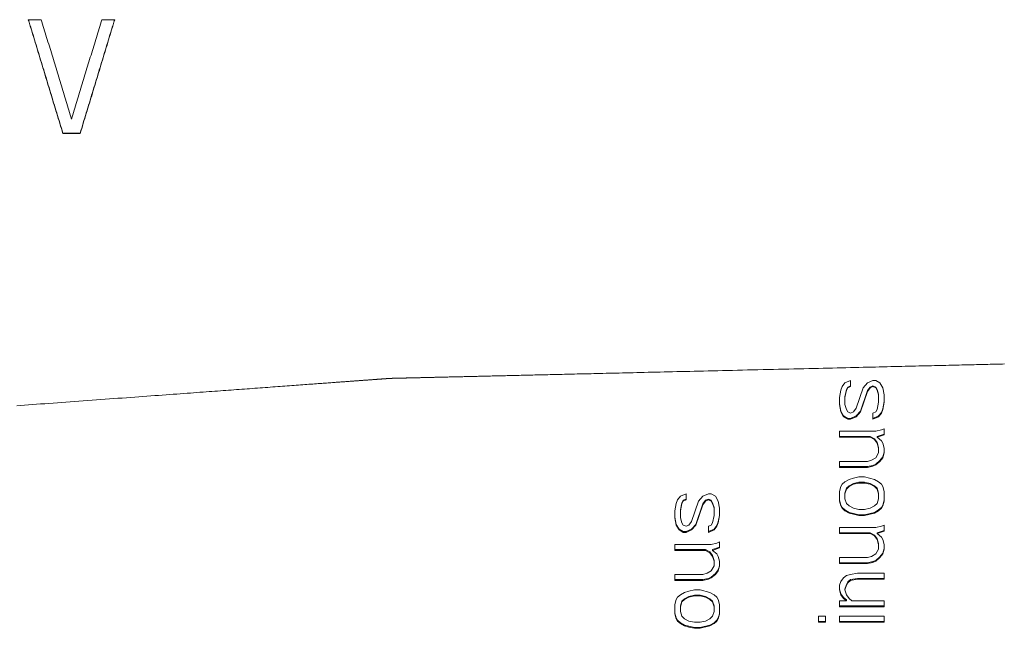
# Model space of a CAD drawing. Header units: inches. Extents: x 0 to 841, y 0 to 594.
# Tile 55 of 129: x 387 to 417, y 252 to 271. Entities that reach past the tile are written whole.
import ezdxf

# ---------------------------------------------------------------- set-up
doc = ezdxf.new("R2010")
doc.units = ezdxf.units.IN
doc.header["$LTSCALE"] = 46.255
doc.header["$MEASUREMENT"] = 0
doc.layers.get('0').update_dxf_attribs({"lineweight": 0})

msp = doc.modelspace()

# ---------------------------------------------------------------- linework, layer by layer
at = {"color": 7, "linetype": 'Continuous'}
for p, q in [((387.3282, 270.7512), (386.9345, 270.7512)), ((389.5595, 270.7512), (389.1657, 270.7512)), ((387.9845, 267.2912), (387.9845, 267.308)), ((387.9845, 267.308), (388.5095, 267.308)), ((387.9845, 267.2912), (388.5095, 267.2912)), ((388.5095, 267.2912), (388.5095, 267.308)), ((411.9241, 259.7943), (411.7539, 259.7209)), ((411.9241, 259.6107), (411.9241, 259.7942)), ((412.605, 259.7943), (412.4348, 259.7209)), ((412.6901, 259.7943), (412.605, 259.7943)), ((412.8177, 259.7209), (412.6901, 259.7943)), ((411.6263, 259.5006), (411.5837, 259.2804)), ((411.6688, 259.6107), (411.6263, 259.5006)), ((411.7539, 259.7209), (411.6688, 259.6107)), ((411.7539, 259.3015), (411.7965, 259.5216)), ((411.7539, 259.2804), (411.7965, 259.5006)), ((411.7965, 259.5216), (411.839, 259.595)), ((411.7965, 259.5006), (411.839, 259.574)), ((411.7965, 259.5006), (411.7965, 259.5216)), ((411.839, 259.595), (411.9241, 259.6317)), ((411.839, 259.574), (411.9241, 259.6107)), ((411.839, 259.574), (411.839, 259.595)), ((412.3071, 259.574), (412.0943, 258.9502)), ((412.222, 258.8616), (412.4348, 259.4849)), ((412.222, 258.8402), (412.4348, 259.4639)), ((412.4348, 259.7209), (412.3071, 259.574)), ((412.4348, 259.4849), (412.5199, 259.595)), ((412.4348, 259.4639), (412.5199, 259.574)), ((412.4348, 259.4639), (412.4348, 259.4849)), ((412.5199, 259.595), (412.605, 259.6317)), ((412.5199, 259.574), (412.605, 259.6107)), ((412.5199, 259.574), (412.5199, 259.595)), ((412.605, 259.6317), (412.6901, 259.595)), ((412.605, 259.6107), (412.605, 259.6317)), ((412.605, 259.6107), (412.6901, 259.574)), ((412.6901, 259.595), (412.7326, 259.5216)), ((412.6901, 259.574), (412.6901, 259.595)), ((412.6901, 259.574), (412.7326, 259.5006)), ((412.7326, 259.5216), (412.7752, 259.3749)), ((412.7326, 259.5006), (412.7326, 259.5216)), ((412.7326, 259.5006), (412.7752, 259.3538)), ((412.9029, 259.574), (412.8177, 259.7209)), ((412.9454, 259.3538), (412.9029, 259.574)), ((411.5837, 259.2804), (411.5837, 259.0604)), ((411.7539, 259.0603), (411.7539, 259.3015)), ((412.7752, 259.1338), (412.7752, 259.3749)), ((412.9029, 258.9349), (412.9454, 259.1549)), ((412.9454, 259.1336), (412.9454, 259.3537)), ((411.5837, 259.0815), (411.6263, 258.8616)), ((411.5837, 259.0603), (411.6263, 258.8402)), ((411.6263, 258.8616), (411.7114, 258.715)), ((411.6263, 258.8402), (411.6263, 258.8616)), ((411.7965, 258.9135), (411.7539, 259.0603)), ((411.839, 258.8402), (411.7965, 258.9135)), ((412.0943, 258.9502), (412.0092, 258.8402)), ((412.0943, 258.715), (412.222, 258.8616)), ((412.222, 258.8402), (412.222, 258.8616)), ((412.7326, 258.9135), (412.6901, 258.8402)), ((412.7752, 259.1336), (412.7326, 258.9135)), ((412.8603, 258.8249), (412.9029, 258.9349)), ((412.8603, 258.8035), (412.9029, 258.9135)), ((412.9029, 258.9135), (412.9454, 259.1336)), ((412.9029, 258.9135), (412.9029, 258.9349)), ((411.6263, 258.8402), (411.7114, 258.6935)), ((411.7114, 258.715), (411.839, 258.6417)), ((411.7114, 258.6935), (411.7114, 258.715)), ((411.7114, 258.6935), (411.839, 258.6202)), ((411.9241, 258.8035), (411.839, 258.8402)), ((411.839, 258.6417), (411.9241, 258.6417)), ((411.839, 258.6202), (411.839, 258.6417)), ((411.839, 258.6202), (411.9241, 258.6202)), ((412.0092, 258.8402), (411.9241, 258.8035)), ((411.9241, 258.6417), (412.0943, 258.715)), ((411.9241, 258.6202), (412.0943, 258.6935)), ((411.9241, 258.6202), (411.9241, 258.6417)), ((412.0943, 258.6935), (412.222, 258.8402)), ((412.0943, 258.6935), (412.0943, 258.715)), ((412.6901, 258.8402), (412.605, 258.8035)), ((412.605, 258.8035), (412.605, 258.6203)), ((412.605, 258.6417), (412.7752, 258.715)), ((412.605, 258.6202), (412.7752, 258.6935)), ((412.7752, 258.715), (412.8603, 258.8249)), ((412.7752, 258.6935), (412.8603, 258.8035)), ((412.7752, 258.6935), (412.7752, 258.715)), ((412.8603, 258.8035), (412.8603, 258.8249)), ((412.6901, 258.2536), (411.5837, 258.2536)), ((411.5837, 258.2536), (411.5837, 258.0705)), ((412.8603, 258.2903), (412.6901, 258.2536)), ((412.9454, 258.3269), (412.8603, 258.2903)), ((412.9454, 258.1437), (412.9454, 258.3268)), ((411.5837, 258.0922), (412.5199, 258.0922)), ((411.5837, 258.0704), (412.5199, 258.0704)), ((412.5199, 258.0922), (412.6475, 258.0189)), ((412.5199, 258.0704), (412.5199, 258.0922)), ((412.5199, 258.0704), (412.6475, 257.9971)), ((412.6475, 258.0189), (412.7326, 257.9091)), ((412.6475, 257.9971), (412.6475, 258.0189)), ((412.6475, 257.9971), (412.7326, 257.8872)), ((412.7326, 258.0922), (412.9454, 258.1654)), ((412.7326, 258.0704), (412.9454, 258.1437)), ((412.7326, 258.0704), (412.7326, 258.0922)), ((412.8603, 257.9605), (412.7326, 258.0704)), ((412.9029, 257.8872), (412.8603, 257.9605)), ((412.7326, 257.9091), (412.7752, 257.7627)), ((412.7326, 257.8872), (412.7326, 257.9091)), ((412.7326, 257.8872), (412.7752, 257.7407)), ((412.7752, 257.5943), (412.7752, 257.7627)), ((412.9454, 257.7407), (412.9029, 257.8872)), ((412.9454, 257.5942), (412.9454, 257.7406)), ((412.5624, 257.3745), (412.4348, 257.3379)), ((412.6901, 257.4478), (412.5624, 257.3745)), ((412.7752, 257.5942), (412.6901, 257.4478)), ((412.6901, 257.2504), (412.8177, 257.3601)), ((412.8177, 257.3601), (412.9029, 257.4699)), ((412.8177, 257.3379), (412.9029, 257.4478)), ((412.8177, 257.3379), (412.8177, 257.3601)), ((412.9029, 257.4699), (412.9454, 257.6163)), ((412.9029, 257.4478), (412.9454, 257.5942)), ((412.9029, 257.4478), (412.9029, 257.4699)), ((412.4348, 257.3379), (411.5837, 257.3379)), ((411.5837, 257.3379), (411.5837, 257.155)), ((411.5837, 257.1772), (412.4348, 257.1772)), ((411.5837, 257.1549), (412.4348, 257.1549)), ((412.4348, 257.1772), (412.605, 257.2138)), ((412.4348, 257.1549), (412.605, 257.1915)), ((412.4348, 257.1549), (412.4348, 257.1772)), ((412.605, 257.2138), (412.6901, 257.2504)), ((412.605, 257.1915), (412.6901, 257.2281)), ((412.605, 257.1915), (412.605, 257.2138)), ((412.6901, 257.2281), (412.8177, 257.3379)), ((412.6901, 257.2281), (412.6901, 257.2504)), ((411.8816, 256.789), (411.7539, 256.7159)), ((412.0092, 256.8256), (411.8816, 256.789)), ((412.1794, 256.8622), (412.0092, 256.8256)), ((412.3497, 256.8622), (412.1794, 256.8622)), ((412.6475, 256.789), (412.3497, 256.8622)), ((412.7752, 256.7159), (412.6475, 256.789)), ((411.6263, 256.5696), (411.5837, 256.4233)), ((411.6688, 256.6427), (411.6263, 256.5696)), ((411.7539, 256.7159), (411.6688, 256.6427)), ((411.7539, 256.3729), (411.7965, 256.5191)), ((411.7539, 256.3502), (411.7965, 256.4965)), ((411.7965, 256.5191), (411.8816, 256.5922)), ((411.7965, 256.4965), (411.8816, 256.5696)), ((411.7965, 256.4965), (411.7965, 256.5191)), ((411.8816, 256.5922), (412.0092, 256.6653)), ((411.8816, 256.5696), (412.0092, 256.6427)), ((411.8816, 256.5696), (411.8816, 256.5922)), ((412.0092, 256.6653), (412.1794, 256.7019)), ((412.0092, 256.6427), (412.1794, 256.6793)), ((412.0092, 256.6427), (412.0092, 256.6653)), ((412.1794, 256.7019), (412.3497, 256.7019)), ((412.1794, 256.6793), (412.1794, 256.7019)), ((412.1794, 256.6793), (412.3497, 256.6793)), ((412.3497, 256.7019), (412.5199, 256.6653)), ((412.3497, 256.6793), (412.3497, 256.7019)), ((412.3497, 256.6793), (412.5199, 256.6427)), ((412.5199, 256.6653), (412.6475, 256.5922)), ((412.5199, 256.6427), (412.5199, 256.6653)), ((412.5199, 256.6427), (412.6475, 256.5696)), ((412.6475, 256.5922), (412.7326, 256.5191)), ((412.6475, 256.5696), (412.6475, 256.5922)), ((412.6475, 256.5696), (412.7326, 256.4965)), ((412.7326, 256.5191), (412.7752, 256.3729)), ((412.7326, 256.4965), (412.7326, 256.5191)), ((412.7326, 256.4965), (412.7752, 256.3502)), ((412.8603, 256.6427), (412.7752, 256.7159)), ((412.9029, 256.5696), (412.8603, 256.6427)), ((412.9454, 256.4233), (412.9029, 256.5696)), ((406.6688, 256.1674), (406.6263, 256.0578)), ((406.7539, 256.2771), (406.6688, 256.1674)), ((406.9241, 256.3502), (406.7539, 256.2771)), ((406.839, 256.1537), (406.9241, 256.1903)), ((406.839, 256.1309), (406.9241, 256.1674)), ((406.9241, 256.1674), (406.9241, 256.3501)), ((407.4348, 256.2771), (407.3071, 256.1309)), ((407.605, 256.3502), (407.4348, 256.2771)), ((407.5199, 256.1537), (407.605, 256.1903)), ((407.5199, 256.1309), (407.605, 256.1674)), ((407.6901, 256.3502), (407.605, 256.3502)), ((407.605, 256.1903), (407.6901, 256.1537)), ((407.605, 256.1674), (407.605, 256.1903)), ((407.605, 256.1674), (407.6901, 256.1309)), ((407.8177, 256.2771), (407.6901, 256.3502)), ((407.9029, 256.1309), (407.8177, 256.2771)), ((411.5837, 256.4233), (411.5837, 256.131)), ((411.7539, 256.204), (411.7539, 256.3729)), ((411.7965, 256.0578), (411.7539, 256.204)), ((412.7752, 256.204), (412.7326, 256.0578)), ((412.7752, 256.2041), (412.7752, 256.3729)), ((412.9454, 256.1309), (412.9454, 256.4232)), ((406.6263, 256.0578), (406.5837, 255.8386)), ((406.7539, 255.8616), (406.7965, 256.0807)), ((406.7539, 255.8386), (406.7965, 256.0578)), ((406.7539, 255.6194), (406.7539, 255.8616)), ((406.7965, 256.0807), (406.839, 256.1537)), ((406.7965, 256.0578), (406.839, 256.1309)), ((406.7965, 256.0578), (406.7965, 256.0807)), ((406.839, 256.1309), (406.839, 256.1537)), ((407.3071, 256.1309), (407.0943, 255.5098)), ((407.222, 255.4235), (407.4348, 256.0442)), ((407.222, 255.4003), (407.4348, 256.0213)), ((407.4348, 256.0442), (407.5199, 256.1537)), ((407.4348, 256.0213), (407.5199, 256.1309)), ((407.4348, 256.0213), (407.4348, 256.0442)), ((407.5199, 256.1309), (407.5199, 256.1537)), ((407.6901, 256.1537), (407.7326, 256.0807)), ((407.6901, 256.1309), (407.6901, 256.1537)), ((407.6901, 256.1309), (407.7326, 256.0578)), ((407.7326, 256.0807), (407.7752, 255.9346)), ((407.7326, 256.0578), (407.7326, 256.0807)), ((407.7326, 256.0578), (407.7752, 255.9116)), ((407.7752, 255.6926), (407.7752, 255.9346)), ((407.9454, 255.9116), (407.9029, 256.1309)), ((407.9454, 255.6924), (407.9454, 255.9115)), ((411.5837, 256.1537), (411.6263, 256.0076)), ((411.5837, 256.1309), (411.6263, 255.9847)), ((411.6263, 256.0076), (411.6688, 255.9346)), ((411.6263, 255.9847), (411.6263, 256.0076)), ((411.6263, 255.9847), (411.6688, 255.9116)), ((411.6688, 255.9346), (411.7539, 255.8616)), ((411.6688, 255.9116), (411.6688, 255.9346)), ((411.6688, 255.9116), (411.7539, 255.8386)), ((411.7539, 255.8616), (411.8816, 255.7886)), ((411.7539, 255.8386), (411.7539, 255.8616)), ((411.8816, 255.9847), (411.7965, 256.0578)), ((412.0092, 255.9116), (411.8816, 255.9847)), ((412.1794, 255.8751), (412.0092, 255.9116)), ((412.3497, 255.8751), (412.1794, 255.8751)), ((412.5199, 255.9116), (412.3497, 255.8751)), ((412.6475, 255.9847), (412.5199, 255.9116)), ((412.7326, 256.0578), (412.6475, 255.9847)), ((412.6475, 255.7886), (412.7752, 255.8616)), ((412.7752, 255.8616), (412.8603, 255.9346)), ((412.7752, 255.8386), (412.8603, 255.9116)), ((412.7752, 255.8386), (412.7752, 255.8616)), ((412.8603, 255.9346), (412.9029, 256.0076)), ((412.8603, 255.9116), (412.9029, 255.9847)), ((412.8603, 255.9116), (412.8603, 255.9346)), ((412.9029, 256.0076), (412.9454, 256.1537)), ((412.9029, 255.9847), (412.9454, 256.1309)), ((412.9029, 255.9847), (412.9029, 256.0076)), ((406.5837, 255.8386), (406.5837, 255.6195)), ((406.5837, 255.6425), (406.6263, 255.4235)), ((406.5837, 255.6194), (406.6263, 255.4003)), ((406.7965, 255.4733), (406.7539, 255.6194)), ((407.7752, 255.6924), (407.7326, 255.4733)), ((407.9029, 255.4733), (407.9454, 255.6924)), ((407.9029, 255.4965), (407.9407, 255.6912)), ((407.9407, 255.6912), (407.9454, 255.7155)), ((411.7539, 255.8386), (411.8816, 255.7655)), ((411.8816, 255.7886), (412.0092, 255.752)), ((411.8816, 255.7655), (411.8816, 255.7886)), ((411.8816, 255.7655), (412.0092, 255.729)), ((412.0092, 255.752), (412.1794, 255.7155)), ((412.0092, 255.729), (412.0092, 255.752)), ((412.0092, 255.729), (412.1794, 255.6924)), ((412.1794, 255.7155), (412.3497, 255.7155)), ((412.1794, 255.6924), (412.1794, 255.7155)), ((412.1794, 255.6924), (412.3497, 255.6924)), ((412.3497, 255.7155), (412.6475, 255.7886)), ((412.3497, 255.6924), (412.6475, 255.7655)), ((412.3497, 255.6924), (412.3497, 255.7155)), ((412.6475, 255.7655), (412.7752, 255.8386)), ((412.6475, 255.7655), (412.6475, 255.7886)), ((406.6263, 255.4235), (406.7114, 255.2776)), ((406.6263, 255.4003), (406.6263, 255.4235)), ((406.6263, 255.4003), (406.7114, 255.2542)), ((406.7114, 255.2776), (406.839, 255.2046)), ((406.7114, 255.2542), (406.7114, 255.2776)), ((406.839, 255.4003), (406.7965, 255.4733)), ((406.9241, 255.3638), (406.839, 255.4003)), ((407.0092, 255.4003), (406.9241, 255.3638)), ((406.9241, 255.2046), (407.0943, 255.2776)), ((407.0943, 255.5098), (407.0092, 255.4003)), ((407.0943, 255.2776), (407.222, 255.4235)), ((407.0943, 255.2542), (407.222, 255.4003)), ((407.0943, 255.2542), (407.0943, 255.2776)), ((407.222, 255.4003), (407.222, 255.4235)), ((407.6901, 255.4003), (407.605, 255.3638)), ((407.605, 255.3638), (407.605, 255.1813)), ((407.605, 255.2046), (407.7752, 255.2776)), ((407.7326, 255.4733), (407.6901, 255.4003)), ((407.7752, 255.2776), (407.8603, 255.387)), ((407.7752, 255.2542), (407.8603, 255.3638)), ((407.7752, 255.2542), (407.7752, 255.2776)), ((407.8603, 255.387), (407.9029, 255.4965)), ((407.8603, 255.3638), (407.9029, 255.4733)), ((407.8603, 255.3638), (407.8603, 255.387)), ((407.9029, 255.4733), (407.9029, 255.4965)), ((412.6901, 255.3273), (411.5837, 255.3273)), ((411.5837, 255.3273), (411.5837, 255.1448)), ((412.8603, 255.3638), (412.6901, 255.3273)), ((412.9454, 255.4003), (412.8603, 255.3638)), ((412.9454, 255.2177), (412.9454, 255.4002)), ((406.7114, 255.2542), (406.839, 255.1812)), ((406.839, 255.2046), (406.9241, 255.2046)), ((406.839, 255.1812), (406.839, 255.2046)), ((406.839, 255.1812), (406.9241, 255.1812)), ((406.9241, 255.1812), (407.0943, 255.2542)), ((406.9241, 255.1812), (406.9241, 255.2046)), ((407.605, 255.1812), (407.7752, 255.2542)), ((411.5837, 255.1681), (412.5199, 255.1681)), ((411.5837, 255.1447), (412.5199, 255.1447)), ((412.5199, 255.1681), (412.6475, 255.0952)), ((412.5199, 255.1447), (412.5199, 255.1681)), ((412.5199, 255.1447), (412.6475, 255.0717)), ((412.6475, 255.0952), (412.7326, 254.9858)), ((412.6475, 255.0717), (412.6475, 255.0952)), ((412.6475, 255.0717), (412.7326, 254.9623)), ((412.7326, 255.1681), (412.9454, 255.2411)), ((412.7326, 255.1447), (412.9454, 255.2177)), ((412.7326, 255.1447), (412.7326, 255.1681)), ((412.8603, 255.0352), (412.7326, 255.1447)), ((412.7326, 254.9858), (412.7752, 254.8399)), ((412.7326, 254.9623), (412.7326, 254.9858)), ((412.7326, 254.9623), (412.7752, 254.8163)), ((412.9029, 254.9623), (412.8603, 255.0352)), ((412.9454, 254.8163), (412.9029, 254.9623)), ((407.6901, 254.8163), (406.5837, 254.8163)), ((406.5837, 254.8163), (406.5837, 254.634)), ((407.8603, 254.8528), (407.6901, 254.8163)), ((407.7326, 254.6576), (407.9454, 254.7305)), ((407.7326, 254.6339), (407.9454, 254.7069)), ((407.9454, 254.8893), (407.8603, 254.8528)), ((407.9454, 254.7069), (407.9454, 254.8892)), ((412.7752, 254.6704), (412.6901, 254.5245)), ((412.7752, 254.6705), (412.7752, 254.8399)), ((412.9029, 254.5482), (412.9454, 254.6941)), ((412.9029, 254.5245), (412.9454, 254.6704)), ((412.9454, 254.6704), (412.9454, 254.8162)), ((406.5837, 254.6576), (407.5199, 254.6576)), ((406.5837, 254.6339), (407.5199, 254.6339)), ((407.5199, 254.6576), (407.6475, 254.5847)), ((407.5199, 254.6339), (407.5199, 254.6576)), ((407.5199, 254.6339), (407.6475, 254.561)), ((407.6475, 254.5847), (407.7326, 254.4753)), ((407.6475, 254.561), (407.6475, 254.5847)), ((407.6475, 254.561), (407.7326, 254.4516)), ((407.7326, 254.6339), (407.7326, 254.6576)), ((407.8603, 254.5245), (407.7326, 254.6339)), ((407.7326, 254.4753), (407.7752, 254.3296)), ((407.7326, 254.4516), (407.7326, 254.4753)), ((407.7326, 254.4516), (407.7752, 254.3057)), ((407.9029, 254.4516), (407.8603, 254.5245)), ((407.9454, 254.3057), (407.9029, 254.4516)), ((412.4348, 254.4151), (411.5837, 254.4151)), ((411.5837, 254.4151), (411.5837, 254.2329)), ((412.5624, 254.4516), (412.4348, 254.4151)), ((412.6901, 254.5245), (412.5624, 254.4516)), ((412.6901, 254.3296), (412.8177, 254.4389)), ((412.6901, 254.3057), (412.8177, 254.4151)), ((412.8177, 254.4389), (412.9029, 254.5482)), ((412.8177, 254.4151), (412.9029, 254.5245)), ((412.8177, 254.4151), (412.8177, 254.4389)), ((412.9029, 254.5245), (412.9029, 254.5482)), ((407.7752, 254.1599), (407.6901, 254.0141)), ((407.7752, 254.16), (407.7752, 254.3296)), ((407.9029, 254.0141), (407.9454, 254.1599)), ((407.9029, 254.0381), (407.9359, 254.1515)), ((407.9359, 254.1515), (407.9454, 254.1838)), ((407.9454, 254.1599), (407.9454, 254.3056)), ((411.5837, 254.2567), (412.4348, 254.2567)), ((411.5837, 254.2328), (412.4348, 254.2328)), ((412.4348, 254.2567), (412.605, 254.2931)), ((412.4348, 254.2328), (412.605, 254.2693)), ((412.4348, 254.2328), (412.4348, 254.2567)), ((412.605, 254.2931), (412.6901, 254.3296)), ((412.605, 254.2693), (412.6901, 254.3057)), ((412.605, 254.2693), (412.605, 254.2931)), ((412.6901, 254.3057), (412.6901, 254.3296)), ((407.4348, 253.9048), (406.5837, 253.9048)), ((406.5837, 253.9048), (406.5837, 253.7227)), ((407.5624, 253.9412), (407.4348, 253.9048)), ((407.4348, 253.7468), (407.605, 253.7832)), ((407.6901, 254.0141), (407.5624, 253.9412)), ((407.605, 253.7832), (407.6901, 253.8196)), ((407.605, 253.7591), (407.6901, 253.7955)), ((407.605, 253.7591), (407.605, 253.7832)), ((407.6901, 253.8196), (407.8177, 253.9289)), ((407.6901, 253.7955), (407.8177, 253.9048)), ((407.6901, 253.7955), (407.6901, 253.8196)), ((407.8177, 253.9289), (407.9029, 254.0381)), ((407.8177, 253.9048), (407.9029, 254.0141)), ((407.8177, 253.9048), (407.8177, 253.9289)), ((407.9029, 254.0141), (407.9029, 254.0381)), ((411.7114, 253.7955), (411.6263, 253.6862)), ((411.7965, 253.8684), (411.7114, 253.7955)), ((411.9241, 253.9048), (411.7965, 253.8684)), ((412.1369, 253.9412), (411.9241, 253.9048)), ((411.9241, 253.7468), (412.1369, 253.7832)), ((412.9454, 253.9412), (412.1369, 253.9412)), ((412.1369, 253.7832), (412.9454, 253.7832)), ((412.1369, 253.7591), (412.1369, 253.7832)), ((412.9454, 253.7591), (412.9454, 253.9411)), ((406.5837, 253.7468), (407.4348, 253.7468)), ((406.5837, 253.7226), (407.4348, 253.7226)), ((407.4348, 253.7226), (407.605, 253.7591)), ((407.4348, 253.7226), (407.4348, 253.7468)), ((411.6263, 253.6862), (411.5837, 253.5769)), ((411.5837, 253.5769), (411.5837, 253.4313)), ((411.7539, 253.4556), (411.7965, 253.6012)), ((411.7539, 253.4313), (411.7965, 253.5769)), ((411.7965, 253.6012), (411.839, 253.674)), ((411.7965, 253.5769), (411.839, 253.6498)), ((411.7965, 253.5769), (411.7965, 253.6012)), ((411.839, 253.674), (411.9241, 253.7468)), ((411.839, 253.6498), (411.9241, 253.7226)), ((411.839, 253.6498), (411.839, 253.674)), ((411.9241, 253.7226), (412.1369, 253.7591)), ((411.9241, 253.7226), (411.9241, 253.7468)), ((412.1369, 253.7591), (412.9454, 253.7591)), ((406.6688, 253.2128), (406.6263, 253.14)), ((406.7539, 253.2856), (406.6688, 253.2128)), ((406.8816, 253.3584), (406.7539, 253.2856)), ((406.7965, 253.0918), (406.8816, 253.1645)), ((407.0092, 253.3949), (406.8816, 253.3584)), ((406.8816, 253.1645), (407.0092, 253.2373)), ((406.8816, 253.14), (407.0092, 253.2128)), ((406.8816, 253.14), (406.8816, 253.1645)), ((407.1794, 253.4313), (407.0092, 253.3949)), ((407.0092, 253.2373), (407.1794, 253.2737)), ((407.0092, 253.2128), (407.1794, 253.2492)), ((407.0092, 253.2128), (407.0092, 253.2373)), ((407.3497, 253.4313), (407.1794, 253.4313)), ((407.1794, 253.2737), (407.3497, 253.2737)), ((407.1794, 253.2492), (407.1794, 253.2737)), ((407.1794, 253.2492), (407.3497, 253.2492)), ((407.6475, 253.3584), (407.3497, 253.4313)), ((407.3497, 253.2737), (407.5199, 253.2373)), ((407.3497, 253.2492), (407.3497, 253.2737)), ((407.3497, 253.2492), (407.5199, 253.2128)), ((407.5199, 253.2373), (407.6475, 253.1645)), ((407.5199, 253.2128), (407.5199, 253.2373)), ((407.5199, 253.2128), (407.6475, 253.14)), ((407.7752, 253.2856), (407.6475, 253.3584)), ((407.6475, 253.1645), (407.7326, 253.0918)), ((407.6475, 253.14), (407.6475, 253.1645)), ((407.8603, 253.2128), (407.7752, 253.2856)), ((407.9029, 253.14), (407.8603, 253.2128)), ((411.5837, 253.4556), (411.6263, 253.31)), ((411.5837, 253.4313), (411.6263, 253.2856)), ((411.6263, 253.31), (411.7114, 253.2009)), ((411.6263, 253.2856), (411.6263, 253.31)), ((411.6263, 253.2856), (411.7114, 253.1764)), ((411.7114, 253.2009), (411.7965, 253.1281)), ((411.7114, 253.1764), (411.7114, 253.2009)), ((411.7114, 253.1764), (411.7965, 253.1036)), ((411.7539, 253.4313), (411.7539, 253.4556)), ((411.7965, 253.2856), (411.7539, 253.4313)), ((411.8816, 253.1764), (411.7965, 253.2856)), ((411.9667, 253.1036), (411.8816, 253.1764)), ((406.6263, 253.14), (406.5837, 252.9944)), ((406.5837, 252.9944), (406.5837, 252.7035)), ((406.7539, 252.9463), (406.7965, 253.0918)), ((406.7539, 252.9217), (406.7965, 253.0672)), ((406.7539, 252.7761), (406.7539, 252.9463)), ((406.7965, 253.0672), (406.8816, 253.14)), ((406.7965, 253.0672), (406.7965, 253.0918)), ((407.6475, 253.14), (407.7326, 253.0672)), ((407.7326, 253.0918), (407.7752, 252.9463)), ((407.7326, 253.0672), (407.7326, 253.0918)), ((407.7326, 253.0672), (407.7752, 252.9217)), ((407.7752, 252.7762), (407.7752, 252.9463)), ((407.9454, 252.9944), (407.9029, 253.14)), ((407.9454, 252.7034), (407.9454, 252.9943)), ((411.7965, 253.1036), (411.5837, 253.1036)), ((411.5837, 253.1036), (411.5837, 252.9218)), ((411.5837, 252.9463), (412.9454, 252.9463)), ((411.5837, 252.9217), (412.9454, 252.9217)), ((411.7965, 253.1036), (411.7965, 253.1281)), ((412.9454, 253.1036), (411.9667, 253.1036)), ((412.9454, 252.9217), (412.9454, 253.1035)), ((406.5837, 252.7281), (406.6263, 252.5827)), ((406.5837, 252.7034), (406.6263, 252.5579)), ((406.6263, 252.5827), (406.6688, 252.51)), ((406.6263, 252.5579), (406.6263, 252.5827)), ((406.7965, 252.6306), (406.7539, 252.7761)), ((406.8816, 252.5579), (406.7965, 252.6306)), ((407.7326, 252.6306), (407.6475, 252.5579)), ((407.7752, 252.7761), (407.7326, 252.6306)), ((407.8603, 252.51), (407.9029, 252.5827)), ((407.9029, 252.5579), (407.9454, 252.7034)), ((407.9029, 252.5827), (407.9359, 252.6958)), ((407.9029, 252.5579), (407.9029, 252.5827)), ((407.9359, 252.6958), (407.9454, 252.7281)), ((411.1582, 252.6306), (410.9454, 252.6306)), ((410.9454, 252.6306), (410.9454, 252.4489)), ((411.1582, 252.4488), (411.1582, 252.6305)), ((412.9454, 252.6306), (411.5837, 252.6306)), ((411.5837, 252.6306), (411.5837, 252.4489)), ((412.9454, 252.4488), (412.9454, 252.6305)), ((406.6263, 252.5579), (406.6688, 252.4852)), ((406.6688, 252.51), (406.7539, 252.4373)), ((406.6688, 252.4852), (406.6688, 252.51)), ((406.6688, 252.4852), (406.7539, 252.4124)), ((406.7539, 252.4373), (406.8816, 252.3647)), ((406.7539, 252.4124), (406.7539, 252.4373)), ((406.7539, 252.4124), (406.8816, 252.3397)), ((407.0092, 252.4852), (406.8816, 252.5579)), ((406.8816, 252.3647), (407.0092, 252.3283)), ((406.8816, 252.3397), (406.8816, 252.3647)), ((406.8816, 252.3397), (407.0092, 252.3034)), ((407.1794, 252.4488), (407.0092, 252.4852)), ((407.0092, 252.3283), (407.1794, 252.292)), ((407.0092, 252.3034), (407.0092, 252.3283)), ((407.0092, 252.3034), (407.1794, 252.267)), ((407.3497, 252.4488), (407.1794, 252.4488)), ((407.1794, 252.292), (407.3497, 252.292)), ((407.1794, 252.267), (407.1794, 252.292)), ((407.1794, 252.267), (407.3497, 252.267)), ((407.5199, 252.4852), (407.3497, 252.4488)), ((407.3497, 252.292), (407.6475, 252.3647)), ((407.3497, 252.267), (407.6475, 252.3397)), ((407.3497, 252.267), (407.3497, 252.292)), ((407.6475, 252.5579), (407.5199, 252.4852)), ((407.6475, 252.3647), (407.7752, 252.4373)), ((407.6475, 252.3397), (407.7752, 252.4124)), ((407.6475, 252.3397), (407.6475, 252.3647)), ((407.7752, 252.4373), (407.8603, 252.51)), ((407.7752, 252.4124), (407.8603, 252.4852)), ((407.7752, 252.4124), (407.7752, 252.4373)), ((407.8603, 252.4852), (407.9029, 252.5579)), ((407.8603, 252.4852), (407.8603, 252.51)), ((410.9454, 252.4737), (411.1582, 252.4737)), ((410.9454, 252.4488), (411.1582, 252.4488)), ((411.5837, 252.4737), (412.9454, 252.4737)), ((411.5837, 252.4488), (412.9454, 252.4488))]:
    msp.add_line(p, q, dxfattribs=at)
for points in [[(386.9345, 270.7512), (386.9578, 270.6742), (386.9811, 270.5972), (387.0044, 270.5203), (387.0278, 270.4433), (387.0511, 270.3664), (387.0744, 270.2894), (387.0977, 270.2125), (387.1211, 270.1356), (387.1444, 270.0586), (387.1677, 269.9817), (387.191, 269.9048), (387.2144, 269.8279), (387.2377, 269.751), (387.261, 269.674), (387.2843, 269.5971), (387.3077, 269.5202), (387.331, 269.4433), (387.3543, 269.3664), (387.3776, 269.2895), (387.401, 269.2126), (387.4243, 269.1357), (387.4476, 269.0588), (387.471, 268.9819), (387.4943, 268.9051), (387.5176, 268.8282), (387.541, 268.7513), (387.5643, 268.6744), (387.5877, 268.5976), (387.611, 268.5207), (387.6343, 268.4438), (387.6577, 268.367), (387.681, 268.2901), (387.7043, 268.2132), (387.7277, 268.1364), (387.751, 268.0595), (387.7744, 267.9827), (387.7977, 267.9058), (387.8211, 267.829), (387.8444, 267.7522), (387.8677, 267.6753), (387.8911, 267.5985), (387.9144, 267.5217), (387.9378, 267.4449), (387.9611, 267.368), (387.9845, 267.2912)], [(386.939, 270.7512), (386.962, 270.6752), (386.985, 270.5992), (387.0081, 270.5231), (387.0312, 270.447), (387.0543, 270.3708), (387.0774, 270.2946), (387.1006, 270.2183), (387.1237, 270.142), (387.1469, 270.0657), (387.17, 269.9893), (387.1932, 269.913), (387.2164, 269.8366), (387.2396, 269.7601), (387.2628, 269.6837), (387.286, 269.6072), (387.3092, 269.5308), (387.3324, 269.4543), (387.3556, 269.3778), (387.3788, 269.3014), (387.402, 269.2249), (387.4253, 269.1483), (387.4485, 269.0718), (387.4717, 268.9953), (387.495, 268.9187), (387.5182, 268.8422), (387.5415, 268.7656), (387.5647, 268.689), (387.588, 268.6124), (387.6113, 268.5357), (387.6346, 268.4591), (387.6579, 268.3824), (387.6812, 268.3057), (387.7045, 268.229), (387.7278, 268.1523), (387.7511, 268.0756), (387.7744, 267.9989), (387.7978, 267.9221), (387.8211, 267.8453), (387.8444, 267.7686), (387.8678, 267.6918), (387.8911, 267.615), (387.9144, 267.5383), (387.9378, 267.4615), (387.9611, 267.3847), (387.9845, 267.308)], [(388.247, 267.7323), (388.2265, 267.7994), (388.2061, 267.8664), (388.1857, 267.9334), (388.1653, 268.0005), (388.1448, 268.0675), (388.1244, 268.1345), (388.104, 268.2016), (388.0836, 268.2686), (388.0631, 268.3357), (388.0427, 268.4027), (388.0223, 268.4698), (388.0019, 268.5369), (387.9815, 268.6039), (387.961, 268.671), (387.9406, 268.7381), (387.9202, 268.8051), (387.8998, 268.8722), (387.8794, 268.9393), (387.8589, 269.0064), (387.8385, 269.0734), (387.8181, 269.1405), (387.7977, 269.2076), (387.7773, 269.2747), (387.7568, 269.3418), (387.7364, 269.4089), (387.716, 269.4759), (387.6956, 269.543), (387.6752, 269.6101), (387.6548, 269.6772), (387.6344, 269.7443), (387.614, 269.8114), (387.5935, 269.8785), (387.5731, 269.9457), (387.5527, 270.0128), (387.5323, 270.0799), (387.5119, 270.147), (387.4915, 270.2141), (387.4711, 270.2812), (387.4507, 270.3484), (387.4303, 270.4155), (387.4099, 270.4826), (387.3894, 270.5497), (387.369, 270.6169), (387.3486, 270.684), (387.3282, 270.7512)], [(389.1657, 270.7512), (389.1453, 270.684), (389.1249, 270.6169), (389.1045, 270.5497), (389.0841, 270.4826), (389.0637, 270.4155), (389.0433, 270.3484), (389.0229, 270.2812), (389.0024, 270.2141), (388.982, 270.147), (388.9616, 270.0799), (388.9412, 270.0128), (388.9208, 269.9457), (388.9004, 269.8785), (388.88, 269.8114), (388.8596, 269.7443), (388.8392, 269.6772), (388.8187, 269.6101), (388.7983, 269.543), (388.7779, 269.4759), (388.7575, 269.4089), (388.7371, 269.3418), (388.7167, 269.2747), (388.6963, 269.2076), (388.6758, 269.1405), (388.6554, 269.0734), (388.635, 269.0064), (388.6146, 268.9393), (388.5942, 268.8722), (388.5737, 268.8051), (388.5533, 268.7381), (388.5329, 268.671), (388.5125, 268.6039), (388.4921, 268.5369), (388.4716, 268.4698), (388.4512, 268.4027), (388.4308, 268.3357), (388.4104, 268.2686), (388.3899, 268.2016), (388.3695, 268.1345), (388.3491, 268.0675), (388.3287, 268.0005), (388.3082, 267.9334), (388.2878, 267.8664), (388.2674, 267.7994), (388.247, 267.7323)], [(388.5095, 267.2912), (388.5328, 267.368), (388.5562, 267.4449), (388.5795, 267.5217), (388.6028, 267.5985), (388.6262, 267.6753), (388.6495, 267.7522), (388.6729, 267.829), (388.6962, 267.9058), (388.7196, 267.9827), (388.7429, 268.0595), (388.7662, 268.1364), (388.7896, 268.2132), (388.8129, 268.2901), (388.8363, 268.367), (388.8596, 268.4438), (388.8829, 268.5207), (388.9063, 268.5976), (388.9296, 268.6744), (388.953, 268.7513), (388.9763, 268.8282), (388.9996, 268.9051), (389.023, 268.9819), (389.0463, 269.0588), (389.0696, 269.1357), (389.093, 269.2126), (389.1163, 269.2895), (389.1396, 269.3664), (389.1629, 269.4433), (389.1863, 269.5202), (389.2096, 269.5971), (389.2329, 269.674), (389.2563, 269.751), (389.2796, 269.8279), (389.3029, 269.9048), (389.3262, 269.9817), (389.3496, 270.0586), (389.3729, 270.1356), (389.3962, 270.2125), (389.4195, 270.2894), (389.4429, 270.3664), (389.4662, 270.4433), (389.4895, 270.5203), (389.5128, 270.5972), (389.5361, 270.6742), (389.5595, 270.7512)], [(388.5095, 267.308), (388.5328, 267.3847), (388.5562, 267.4615), (388.5795, 267.5383), (388.6028, 267.615), (388.6262, 267.6918), (388.6495, 267.7686), (388.6728, 267.8453), (388.6962, 267.9221), (388.7195, 267.9989), (388.7428, 268.0756), (388.7661, 268.1523), (388.7895, 268.229), (388.8128, 268.3057), (388.8361, 268.3824), (388.8594, 268.4591), (388.8826, 268.5357), (388.9059, 268.6124), (388.9292, 268.689), (388.9525, 268.7656), (388.9757, 268.8422), (388.999, 268.9187), (389.0222, 268.9953), (389.0454, 269.0718), (389.0687, 269.1483), (389.0919, 269.2249), (389.1151, 269.3014), (389.1383, 269.3778), (389.1616, 269.4543), (389.1848, 269.5308), (389.208, 269.6072), (389.2312, 269.6837), (389.2544, 269.7601), (389.2776, 269.8366), (389.3007, 269.913), (389.3239, 269.9893), (389.3471, 270.0657), (389.3702, 270.142), (389.3934, 270.2183), (389.4165, 270.2946), (389.4396, 270.3708), (389.4627, 270.447), (389.4858, 270.5231), (389.5089, 270.5992), (389.5319, 270.6752), (389.555, 270.7512)]]:
    msp.add_lwpolyline(points, dxfattribs=at)
at = {"color": 2, "linetype": 'Continuous'}
msp.add_lwpolyline([(416.6045, 260.295), (416.5444, 260.2936), (416.4833, 260.2922), (416.4214, 260.2907), (416.3585, 260.2893), (416.2948, 260.2878), (416.2301, 260.2863), (416.1645, 260.2847), (416.098, 260.2832), (416.0306, 260.2816), (415.9623, 260.28), (415.8931, 260.2784), (415.8229, 260.2767), (415.7519, 260.275), (415.6799, 260.2734), (415.607, 260.2717), (415.5333, 260.2699), (415.4586, 260.2682), (415.383, 260.2664), (415.3064, 260.2646), (415.2288, 260.2628), (415.15, 260.2609), (415.0702, 260.2591), (414.9891, 260.2572), (414.9067, 260.2552), (414.823, 260.2533), (414.738, 260.2513), (414.6514, 260.2493), (414.5634, 260.2472), (414.4737, 260.2451), (414.3824, 260.243), (414.2894, 260.2408), (414.1947, 260.2386), (414.0981, 260.2363), (413.9998, 260.234), (413.8996, 260.2316), (413.7976, 260.2292), (413.6937, 260.2268), (413.588, 260.2243), (413.4806, 260.2218), (413.3713, 260.2193), (413.2601, 260.2167), (413.1472, 260.214), (413.0324, 260.2113), (412.9158, 260.2086), (412.7974, 260.2058), (412.6772, 260.203), (412.5551, 260.2001), (412.4312, 260.1972), (412.3055, 260.1943), (412.178, 260.1913), (412.0486, 260.1883), (411.9175, 260.1852), (411.7845, 260.1821), (411.6497, 260.1789), (411.513, 260.1757), (411.3746, 260.1725), (411.2343, 260.1692), (411.0922, 260.1659), (410.9483, 260.1625), (410.8025, 260.1591), (410.655, 260.1556), (410.5056, 260.1521), (410.3544, 260.1486), (410.2017, 260.145), (410.0476, 260.1414), (409.8924, 260.1377), (409.7364, 260.1341), (409.5798, 260.1304), (409.4228, 260.1267), (409.2656, 260.123), (409.1086, 260.1194), (408.952, 260.1157), (408.796, 260.112), (408.6408, 260.1084), (408.4867, 260.1048), (408.334, 260.1012), (408.1828, 260.0977), (408.0334, 260.0942), (407.8859, 260.0907), (407.7401, 260.0873), (407.5962, 260.0839), (407.4541, 260.0806), (407.3138, 260.0773), (407.1754, 260.0741), (407.0387, 260.0709), (406.9039, 260.0677), (406.7709, 260.0646), (406.6397, 260.0615), (406.5104, 260.0585), (406.3829, 260.0555), (406.2572, 260.0525), (406.1333, 260.0496), (406.0112, 260.0468), (405.891, 260.044), (405.7726, 260.0412), (405.656, 260.0385), (405.5412, 260.0358), (405.4283, 260.0331), (405.3171, 260.0305), (405.2078, 260.028), (405.1003, 260.0254), (404.9947, 260.023), (404.8908, 260.0205), (404.7888, 260.0181), (404.6886, 260.0158), (404.5902, 260.0135), (404.4937, 260.0112), (404.3989, 260.009), (404.306, 260.0068), (404.2147, 260.0047), (404.125, 260.0026), (404.037, 260.0005), (403.9504, 259.9985), (403.8653, 259.9965), (403.7816, 259.9945), (403.6993, 259.9926), (403.6182, 259.9907), (403.5383, 259.9888), (403.4596, 259.987), (403.382, 259.9852), (403.3054, 259.9834), (403.2298, 259.9816), (403.1551, 259.9799), (403.0813, 259.9781), (403.0085, 259.9764), (402.9365, 259.9747), (402.8655, 259.9731), (402.7953, 259.9714), (402.7261, 259.9698), (402.6578, 259.9682), (402.5904, 259.9666), (402.5239, 259.9651), (402.4583, 259.9635), (402.3936, 259.962), (402.3299, 259.9605), (402.267, 259.959), (402.2051, 259.9576), (402.144, 259.9562), (402.0839, 259.9548), (402.0247, 259.9534), (401.9664, 259.952), (401.909, 259.9507), (401.8525, 259.9493), (401.797, 259.948), (401.7423, 259.9467), (401.6886, 259.9455), (401.6358, 259.9443), (401.5838, 259.943), (401.5328, 259.9418), (401.4827, 259.9407), (401.4335, 259.9395), (401.3853, 259.9384), (401.3379, 259.9373), (401.2914, 259.9362), (401.2456, 259.9351), (401.2006, 259.9341), (401.1563, 259.933), (401.1125, 259.932), (401.0693, 259.931), (401.0266, 259.93), (400.9844, 259.929), (400.9425, 259.928), (400.9009, 259.927), (400.8595, 259.9261), (400.8183, 259.9251), (400.7772, 259.9241), (400.7362, 259.9232), (400.6953, 259.9222), (400.6543, 259.9213), (400.6134, 259.9203), (400.5726, 259.9193), (400.5319, 259.9184), (400.4914, 259.9174), (400.451, 259.9165), (400.4109, 259.9155), (400.371, 259.9146), (400.3314, 259.9137), (400.2921, 259.9128), (400.2531, 259.9118), (400.2145, 259.9109), (400.1763, 259.91), (400.1385, 259.9092), (400.1011, 259.9083), (400.0642, 259.9074), (400.0278, 259.9066), (399.9918, 259.9057), (399.9563, 259.9049), (399.9212, 259.9041), (399.8866, 259.9033), (399.8524, 259.9025), (399.8187, 259.9017), (399.7855, 259.9009), (399.7527, 259.9001), (399.7204, 259.8994), (399.6885, 259.8986), (399.6571, 259.8979), (399.6261, 259.8972), (399.5956, 259.8964), (399.5655, 259.8957), (399.5359, 259.895), (399.5068, 259.8944), (399.4781, 259.8937), (399.4498, 259.893), (399.4221, 259.8924), (399.3947, 259.8917), (399.3679, 259.8911), (399.3414, 259.8905), (399.3155, 259.8899), (399.29, 259.8893), (399.2649, 259.8887), (399.2403, 259.8881), (399.2162, 259.8876), (399.1925, 259.887), (399.1693, 259.8865), (399.1464, 259.8859), (399.124, 259.8854), (399.102, 259.8849), (399.0804, 259.8844), (399.0591, 259.8839), (399.0382, 259.8834), (399.0176, 259.8829), (398.9973, 259.8824), (398.9774, 259.882), (398.9577, 259.8815), (398.9383, 259.881), (398.9191, 259.8806), (398.9002, 259.8801), (398.8815, 259.8797), (398.8631, 259.8793), (398.8449, 259.8789), (398.8269, 259.8784), (398.8091, 259.878), (398.7916, 259.8776), (398.7743, 259.8772), (398.7572, 259.8768), (398.7404, 259.8764), (398.7237, 259.876), (398.7073, 259.8756), (398.6912, 259.8752), (398.6752, 259.8749), (398.6595, 259.8745), (398.644, 259.8741), (398.6288, 259.8738), (398.6137, 259.8734), (398.5989, 259.8731), (398.5844, 259.8727), (398.57, 259.8724), (398.5559, 259.8721), (398.542, 259.8718), (398.5283, 259.8714), (398.5149, 259.8711), (398.5017, 259.8708), (398.4887, 259.8705), (398.476, 259.8702), (398.4634, 259.8699), (398.4512, 259.8696), (398.4391, 259.8693), (398.4272, 259.8691), (398.4156, 259.8688), (398.4042, 259.8685), (398.393, 259.8683), (398.382, 259.868), (398.3712, 259.8678), (398.3605, 259.8675), (398.3501, 259.8673), (398.3398, 259.867), (398.3296, 259.8668), (398.3197, 259.8665), (398.3098, 259.8663), (398.3001, 259.8661), (398.2906, 259.8659), (398.2811, 259.8656), (398.2718, 259.8654), (398.2625, 259.8652), (398.2534, 259.865), (398.2444, 259.8648), (398.2356, 259.8646), (398.2268, 259.8644), (398.2181, 259.8641), (398.2096, 259.8639), (398.2012, 259.8637), (398.1929, 259.8636), (398.1847, 259.8634), (398.1766, 259.8632), (398.1686, 259.863), (398.1607, 259.8628), (398.153, 259.8626), (398.1454, 259.8624), (398.1379, 259.8623), (398.1305, 259.8621), (398.1232, 259.8619), (398.1161, 259.8618), (398.1091, 259.8616), (398.1022, 259.8615), (398.0955, 259.8613), (398.0889, 259.8612), (398.0825, 259.861), (398.0762, 259.8609), (398.0701, 259.8607), (398.0641, 259.8606), (398.0583, 259.8604), (398.0527, 259.8603), (398.0472, 259.8602), (398.0419, 259.86), (398.0367, 259.8599), (398.0317, 259.8598), (398.0269, 259.8596), (398.0222, 259.8595), (398.0176, 259.8594), (398.0131, 259.8593), (398.0087, 259.8592), (398.0045, 259.8591), (398.0003, 259.859), (397.9962, 259.8589), (397.9922, 259.8588), (397.9883, 259.8587), (397.9844, 259.8586), (397.9806, 259.8585), (397.9769, 259.8585), (397.9732, 259.8584), (397.9695, 259.8583), (397.9659, 259.8583), (397.9623, 259.8582), (397.9588, 259.8581), (397.9553, 259.858), (397.9518, 259.858), (397.9484, 259.8579), (397.945, 259.8578), (397.9416, 259.8577), (397.9382, 259.8576), (397.9348, 259.8575), (397.9314, 259.8573), (397.9281, 259.8572), (397.9247, 259.857), (397.9213, 259.8568), (397.9179, 259.8566), (397.9144, 259.8564), (397.9109, 259.8562), (397.9073, 259.8559), (397.9037, 259.8557), (397.8999, 259.8554), (397.8961, 259.8551), (397.8922, 259.8549), (397.8881, 259.8546), (397.8839, 259.8542), (397.8796, 259.8539), (397.8751, 259.8536), (397.8704, 259.8533), (397.8656, 259.8529), (397.8607, 259.8525), (397.8555, 259.8522), (397.8502, 259.8518), (397.8447, 259.8514), (397.8391, 259.851), (397.8333, 259.8505), (397.8274, 259.8501), (397.8212, 259.8497), (397.8149, 259.8492), (397.8085, 259.8487), (397.8019, 259.8483), (397.7951, 259.8478), (397.7881, 259.8473), (397.781, 259.8467), (397.7738, 259.8462), (397.7663, 259.8457), (397.7587, 259.8451), (397.751, 259.8445), (397.7431, 259.844), (397.7351, 259.8434), (397.7269, 259.8428), (397.7186, 259.8422), (397.7102, 259.8415), (397.7016, 259.8409), (397.6929, 259.8403), (397.6841, 259.8396), (397.6752, 259.839), (397.6661, 259.8383), (397.657, 259.8376), (397.6477, 259.837), (397.6383, 259.8363), (397.6288, 259.8356), (397.6191, 259.8349), (397.6093, 259.8341), (397.5993, 259.8334), (397.5892, 259.8327), (397.5789, 259.8319), (397.5684, 259.8311), (397.5578, 259.8304), (397.5469, 259.8296), (397.5359, 259.8288), (397.5246, 259.8279), (397.5131, 259.8271), (397.5014, 259.8262), (397.4895, 259.8254), (397.4774, 259.8245), (397.465, 259.8236), (397.4525, 259.8227), (397.4397, 259.8217), (397.4267, 259.8208), (397.4134, 259.8198), (397.4, 259.8188), (397.3863, 259.8178), (397.3724, 259.8168), (397.3583, 259.8158), (397.344, 259.8147), (397.3294, 259.8136), (397.3146, 259.8126), (397.2996, 259.8115), (397.2844, 259.8103), (397.269, 259.8092), (397.2533, 259.8081), (397.2374, 259.8069), (397.2213, 259.8057), (397.205, 259.8045), (397.1885, 259.8033), (397.1717, 259.8021), (397.1547, 259.8008), (397.1375, 259.7996), (397.1201, 259.7983), (397.1025, 259.797), (397.0846, 259.7957), (397.0665, 259.7944), (397.0482, 259.793), (397.0297, 259.7917), (397.0109, 259.7903), (396.9918, 259.7889), (396.9725, 259.7875), (396.9528, 259.7861), (396.9329, 259.7846), (396.9126, 259.7831), (396.892, 259.7816), (396.8711, 259.7801), (396.8498, 259.7785), (396.828, 259.7769), (396.8059, 259.7753), (396.7834, 259.7737), (396.7605, 259.772), (396.7371, 259.7703), (396.7132, 259.7685), (396.6888, 259.7667), (396.6637, 259.7649), (396.638, 259.763), (396.6115, 259.7611), (396.5842, 259.7591), (396.5561, 259.757), (396.5271, 259.7549), (396.4971, 259.7527), (396.466, 259.7504), (396.4339, 259.7481), (396.4006, 259.7456), (396.3662, 259.7431), (396.3304, 259.7405), (396.2934, 259.7378), (396.255, 259.7349), (396.2153, 259.732), (396.1743, 259.729), (396.1319, 259.7259), (396.0882, 259.7227), (396.0433, 259.7194), (395.9969, 259.716), (395.9493, 259.7126), (395.9003, 259.709), (395.8501, 259.7053), (395.7984, 259.7015), (395.7455, 259.6976), (395.6913, 259.6937), (395.6357, 259.6896), (395.5788, 259.6854), (395.5206, 259.6812), (395.4611, 259.6768), (395.4004, 259.6724), (395.3385, 259.6678), (395.2755, 259.6632), (395.2112, 259.6585), (395.1459, 259.6537), (395.0795, 259.6488), (395.012, 259.6439), (394.9435, 259.6389), (394.874, 259.6338), (394.8035, 259.6286), (394.7321, 259.6234), (394.6597, 259.6181), (394.5865, 259.6127), (394.5125, 259.6073), (394.4377, 259.6018), (394.3622, 259.5963), (394.286, 259.5907), (394.2093, 259.5851), (394.132, 259.5794), (394.0543, 259.5737), (393.9761, 259.568), (393.8976, 259.5623), (393.8188, 259.5565), (393.7398, 259.5507), (393.6605, 259.5449), (393.5812, 259.5391), (393.5018, 259.5333), (393.4224, 259.5275), (393.3429, 259.5216), (393.2631, 259.5158), (393.183, 259.5099), (393.1024, 259.504), (393.0212, 259.4981), (392.9393, 259.4921), (392.8566, 259.486), (392.7729, 259.4799), (392.6882, 259.4737), (392.6023, 259.4674), (392.5152, 259.461), (392.4266, 259.4545), (392.3364, 259.4479), (392.2447, 259.4412), (392.1512, 259.4344), (392.0559, 259.4274), (391.9588, 259.4203), (391.86, 259.413), (391.7595, 259.4057), (391.6571, 259.3982), (391.553, 259.3905), (391.4472, 259.3828), (391.3395, 259.3749), (391.2301, 259.3669), (391.119, 259.3587), (391.006, 259.3505), (390.8914, 259.3421), (390.7749, 259.3335), (390.6567, 259.3249), (390.5367, 259.3161), (390.4151, 259.3072), (390.292, 259.2982), (390.1674, 259.2891), (390.0416, 259.2798), (389.9146, 259.2705), (389.7865, 259.2611), (389.6575, 259.2517), (389.5276, 259.2422), (389.3971, 259.2326), (389.266, 259.223), (389.1343, 259.2134), (389.0024, 259.2037), (388.8702, 259.194), (388.7379, 259.1843), (388.6056, 259.1746), (388.4734, 259.165), (388.3414, 259.1553), (388.2098, 259.1457), (388.0787, 259.1361), (387.9481, 259.1265), (387.8183, 259.117), (387.6893, 259.1075), (387.5612, 259.0982), (387.4342, 259.0888), (387.3083, 259.0796), (387.1838, 259.0705), (387.0606, 259.0615), (386.939, 259.0526), (386.8191, 259.0438), (386.7009, 259.0351), (386.5844, 259.0266)], dxfattribs=at)

doc.saveas('drawing.dxf')
